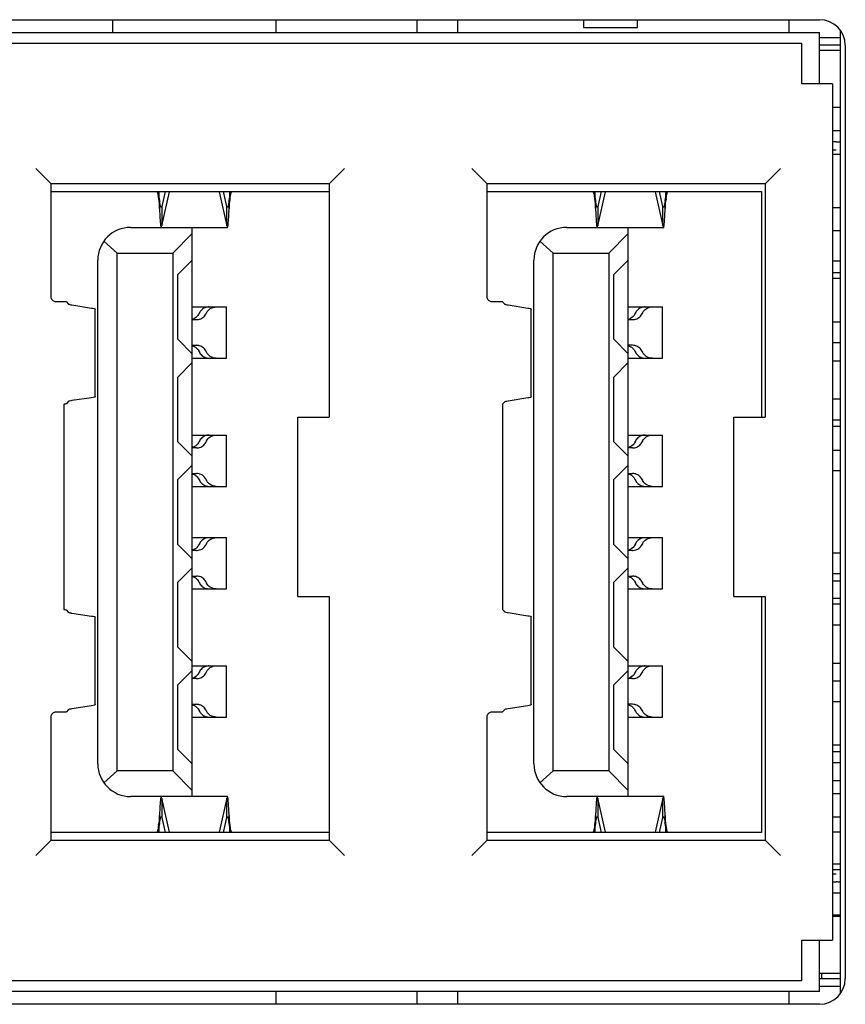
# Model space of a CAD drawing. Header units: millimetres. Extents: x 979 to 1689, y 96 to 304.
# Tile 7 of 15: x 1245 to 1261, y 131 to 150. Entities that reach past the tile are written whole.
import ezdxf

# ---------------------------------------------------------------- set-up
doc = ezdxf.new("R2010")
doc.units = ezdxf.units.MM
doc.header["$LTSCALE"] = 32.67
doc.layers.add('00_COMPONENTS', color=7, linetype='CONTINUOUS')

msp = doc.modelspace()

# ---------------------------------------------------------------- linework, layer by layer
at = {"layer": '00_COMPONENTS', "color": 7}
for p, q in [((1229.798, 149.809), (1260.148, 149.809)), ((1246.367, 149.809), (1246.367, 149.559)), ((1249.548, 149.809), (1249.548, 149.559)), ((1252.298, 149.809), (1252.298, 149.559)), ((1253.098, 149.559), (1253.098, 149.809)), ((1255.548, 149.809), (1255.548, 149.659)), ((1256.598, 149.659), (1256.598, 149.809)), ((1259.548, 149.809), (1259.548, 149.559)), ((1255.548, 149.659), (1256.598, 149.659)), ((1260.548, 149.606), (1260.548, 130.811)), ((1229.998, 149.559), (1260.148, 149.559)), ((1260.148, 148.559), (1260.148, 149.559)), ((1260.148, 149.459), (1260.548, 149.459)), ((1230.564, 149.353), (1259.798, 149.353)), ((1259.798, 148.559), (1259.798, 149.353)), ((1260.548, 149.309), (1260.148, 149.309)), ((1260.548, 149.209), (1260.148, 149.209)), ((1260.648, 149.309), (1260.648, 131.109)), ((1260.398, 148.559), (1259.798, 148.559)), ((1260.398, 148.559), (1260.398, 131.859)), ((1260.548, 148.099), (1260.398, 148.099)), ((1260.548, 147.639), (1260.398, 147.639)), ((1260.47, 147.424), (1260.398, 147.424)), ((1260.398, 147.274), (1260.47, 147.274)), ((1260.548, 147.179), (1260.398, 147.179)), ((1244.904, 146.873), (1244.868, 146.909)), ((1245.168, 146.609), (1244.868, 146.909)), ((1250.888, 146.909), (1250.588, 146.609)), ((1253.404, 146.873), (1253.368, 146.909)), ((1253.668, 146.609), (1253.368, 146.909)), ((1259.388, 146.909), (1259.088, 146.609)), ((1245.008, 146.769), (1244.904, 146.873)), ((1253.638, 146.639), (1253.404, 146.873)), ((1250.588, 146.609), (1245.168, 146.609)), ((1245.168, 144.405), (1245.168, 146.609)), ((1250.588, 146.609), (1250.588, 142.059)), ((1259.088, 146.609), (1253.668, 146.609)), ((1253.668, 144.405), (1253.668, 146.609)), ((1259.088, 146.609), (1259.088, 142.059)), ((1245.168, 146.459), (1250.588, 146.459)), ((1247.279, 146.296), (1247.265, 146.458)), ((1247.265, 146.458), (1247.265, 146.285)), ((1247.391, 146.459), (1247.323, 146.166)), ((1247.323, 145.79), (1247.476, 146.453)), ((1248.441, 146.453), (1248.594, 145.79)), ((1248.594, 146.166), (1248.526, 146.459)), ((1248.652, 146.458), (1248.638, 146.296)), ((1248.652, 146.285), (1248.652, 146.458)), ((1253.668, 146.459), (1259.018, 146.459)), ((1255.779, 146.296), (1255.765, 146.458)), ((1255.765, 146.458), (1255.765, 146.285)), ((1255.891, 146.459), (1255.823, 146.166)), ((1255.823, 145.79), (1255.976, 146.453)), ((1256.941, 146.453), (1257.094, 145.79)), ((1257.094, 146.166), (1257.026, 146.459)), ((1257.152, 146.458), (1257.138, 146.296)), ((1257.152, 146.285), (1257.152, 146.458)), ((1259.018, 146.459), (1259.018, 142.059)), ((1247.264, 146.294), (1247.265, 146.285)), ((1247.265, 146.285), (1247.279, 146.127)), ((1247.279, 146.127), (1247.279, 146.296)), ((1247.323, 146.166), (1247.323, 145.79)), ((1248.594, 145.79), (1248.594, 146.166)), ((1248.638, 146.296), (1248.638, 146.127)), ((1248.638, 146.127), (1248.652, 146.285)), ((1255.764, 146.294), (1255.765, 146.285)), ((1255.765, 146.285), (1255.779, 146.127)), ((1255.779, 146.127), (1255.779, 146.296)), ((1255.823, 146.166), (1255.823, 145.79)), ((1257.094, 145.79), (1257.094, 146.166)), ((1257.138, 146.296), (1257.138, 146.127)), ((1257.138, 146.127), (1257.152, 146.285)), ((1260.398, 146.149), (1260.548, 146.149)), ((1246.718, 145.759), (1247.918, 145.759)), ((1247.918, 134.659), (1247.918, 145.759)), ((1248.604, 145.751), (1247.918, 145.751)), ((1255.218, 145.759), (1256.418, 145.759)), ((1256.418, 134.659), (1256.418, 145.759)), ((1257.104, 145.751), (1256.418, 145.751)), ((1247.538, 145.259), (1247.918, 145.639)), ((1256.038, 145.259), (1256.418, 145.639)), ((1260.548, 145.689), (1260.398, 145.689)), ((1246.195, 145.487), (1246.453, 145.259)), ((1254.695, 145.487), (1254.953, 145.259)), ((1246.453, 145.259), (1247.538, 145.259)), ((1246.453, 135.159), (1246.453, 145.259)), ((1247.538, 145.259), (1247.538, 135.159)), ((1254.953, 145.259), (1256.038, 145.259)), ((1254.953, 135.159), (1254.953, 145.259)), ((1256.038, 145.259), (1256.038, 135.159)), ((1246.078, 135.299), (1246.078, 145.119)), ((1247.638, 144.841), (1247.918, 145.121)), ((1254.578, 135.299), (1254.578, 145.119)), ((1256.138, 144.841), (1256.418, 145.121)), ((1260.548, 145.099), (1260.398, 145.099)), ((1247.638, 143.576), (1247.638, 144.841)), ((1256.138, 143.576), (1256.138, 144.841)), ((1260.398, 144.879), (1260.548, 144.879)), ((1260.548, 144.759), (1260.398, 144.759)), ((1245.468, 144.309), (1245.248, 144.309)), ((1245.468, 144.309), (1245.503, 144.266)), ((1245.574, 144.246), (1245.957, 144.186)), ((1247.918, 144.209), (1248.583, 144.209)), ((1248.583, 143.209), (1248.583, 144.209)), ((1253.968, 144.309), (1253.748, 144.309)), ((1253.968, 144.309), (1254.003, 144.266)), ((1254.074, 144.246), (1254.457, 144.186)), ((1256.418, 144.209), (1257.083, 144.209)), ((1257.083, 143.209), (1257.083, 144.209)), ((1246.028, 142.46), (1246.028, 144.162)), ((1254.528, 142.455), (1254.528, 144.162)), ((1248, 143.959), (1247.918, 143.959)), ((1256.5, 143.959), (1256.418, 143.959)), ((1260.548, 143.909), (1260.398, 143.909)), ((1247.918, 143.296), (1247.638, 143.576)), ((1247.918, 143.459), (1248, 143.459)), ((1256.418, 143.296), (1256.138, 143.576)), ((1256.5, 143.459), (1256.418, 143.459)), ((1260.548, 143.509), (1260.398, 143.509)), ((1247.638, 142.841), (1247.918, 143.121)), ((1247.918, 143.209), (1248.583, 143.209)), ((1256.138, 142.841), (1256.418, 143.121)), ((1256.418, 143.209), (1257.083, 143.209)), ((1260.548, 143.149), (1260.398, 143.149)), ((1247.638, 141.576), (1247.638, 142.841)), ((1256.138, 141.576), (1256.138, 142.841)), ((1245.415, 142.309), (1245.415, 138.309)), ((1245.503, 142.362), (1245.468, 142.321)), ((1245.957, 142.438), (1245.574, 142.381)), ((1254.003, 142.351), (1253.968, 142.309)), ((1253.968, 142.309), (1253.968, 138.309)), ((1254.457, 142.432), (1254.074, 142.371)), ((1260.548, 142.409), (1260.398, 142.409)), ((1249.978, 142.059), (1250.588, 142.059)), ((1249.978, 138.559), (1249.978, 142.059)), ((1258.478, 142.059), (1259.088, 142.059)), ((1258.478, 138.559), (1258.478, 142.059)), ((1260.398, 142.009), (1260.548, 142.009)), ((1247.918, 141.709), (1248.583, 141.709)), ((1248.583, 140.709), (1248.583, 141.709)), ((1256.418, 141.709), (1257.083, 141.709)), ((1257.083, 140.709), (1257.083, 141.709)), ((1260.548, 141.879), (1260.398, 141.879)), ((1247.918, 141.296), (1247.638, 141.576)), ((1256.418, 141.296), (1256.138, 141.576)), ((1248, 141.459), (1247.918, 141.459)), ((1256.5, 141.459), (1256.418, 141.459)), ((1260.548, 141.409), (1260.398, 141.409)), ((1247.638, 140.841), (1247.918, 141.121)), ((1256.138, 140.841), (1256.418, 141.121)), ((1247.918, 140.959), (1248, 140.959)), ((1256.418, 140.959), (1256.5, 140.959)), ((1260.548, 141.009), (1260.398, 141.009)), ((1247.638, 139.576), (1247.638, 140.841)), ((1256.138, 139.576), (1256.138, 140.841)), ((1247.918, 140.709), (1248.583, 140.709)), ((1256.418, 140.709), (1257.083, 140.709)), ((1247.918, 139.709), (1248.583, 139.709)), ((1248.583, 138.709), (1248.583, 139.709)), ((1256.418, 139.709), (1257.083, 139.709)), ((1257.083, 138.709), (1257.083, 139.709)), ((1247.918, 139.296), (1247.638, 139.576)), ((1248, 139.459), (1247.918, 139.459)), ((1256.418, 139.296), (1256.138, 139.576)), ((1256.5, 139.459), (1256.418, 139.459)), ((1260.548, 139.409), (1260.398, 139.409)), ((1247.638, 138.841), (1247.918, 139.121)), ((1256.138, 138.841), (1256.418, 139.121)), ((1260.398, 139.009), (1260.548, 139.009)), ((1247.638, 137.576), (1247.638, 138.841)), ((1247.918, 138.959), (1248, 138.959)), ((1256.138, 137.576), (1256.138, 138.841)), ((1256.418, 138.959), (1256.5, 138.959)), ((1260.548, 138.859), (1260.398, 138.859)), ((1247.918, 138.709), (1248.583, 138.709)), ((1256.418, 138.709), (1257.083, 138.709)), ((1249.978, 138.559), (1250.588, 138.559)), ((1250.588, 138.559), (1250.588, 133.809)), ((1258.478, 138.559), (1259.088, 138.559)), ((1259.018, 138.559), (1259.018, 133.959)), ((1259.088, 138.559), (1259.088, 133.809)), ((1260.398, 138.529), (1260.548, 138.529)), ((1245.468, 138.296), (1245.503, 138.255)), ((1253.968, 138.309), (1254.003, 138.266)), ((1254.074, 138.246), (1254.457, 138.186)), ((1260.548, 138.409), (1260.398, 138.409)), ((1245.574, 138.236), (1245.957, 138.179)), ((1246.028, 136.455), (1246.028, 138.157)), ((1254.528, 136.455), (1254.528, 138.162)), ((1260.398, 138.009), (1260.548, 138.009)), ((1247.918, 137.296), (1247.638, 137.576)), ((1256.418, 137.296), (1256.138, 137.576)), ((1247.638, 136.841), (1247.918, 137.121)), ((1247.918, 137.209), (1248.583, 137.209)), ((1248.583, 136.209), (1248.583, 137.209)), ((1256.138, 136.841), (1256.418, 137.121)), ((1256.418, 137.209), (1257.083, 137.209)), ((1257.083, 136.209), (1257.083, 137.209)), ((1260.398, 137.259), (1260.548, 137.259)), ((1248, 136.959), (1247.918, 136.959)), ((1256.5, 136.959), (1256.418, 136.959)), ((1260.548, 136.909), (1260.398, 136.909)), ((1247.638, 135.576), (1247.638, 136.841)), ((1256.138, 135.576), (1256.138, 136.841)), ((1245.503, 136.351), (1245.468, 136.309)), ((1245.957, 136.432), (1245.574, 136.371)), ((1247.918, 136.459), (1248, 136.459)), ((1254.003, 136.351), (1253.968, 136.309)), ((1254.457, 136.432), (1254.074, 136.371)), ((1256.5, 136.459), (1256.418, 136.459)), ((1260.548, 136.509), (1260.398, 136.509)), ((1245.168, 133.809), (1245.168, 136.213)), ((1245.248, 136.309), (1245.468, 136.309)), ((1247.918, 136.209), (1248.583, 136.209)), ((1253.668, 133.809), (1253.668, 136.213)), ((1253.748, 136.309), (1253.968, 136.309)), ((1256.418, 136.209), (1257.083, 136.209)), ((1247.918, 135.296), (1247.638, 135.576)), ((1256.418, 135.296), (1256.138, 135.576)), ((1260.548, 135.659), (1260.398, 135.659)), ((1260.548, 135.529), (1260.398, 135.529)), ((1260.548, 135.319), (1260.398, 135.319)), ((1246.453, 135.159), (1246.195, 134.93)), ((1247.538, 135.159), (1246.453, 135.159)), ((1247.538, 135.159), (1247.918, 134.779)), ((1254.953, 135.159), (1254.695, 134.93)), ((1256.038, 135.159), (1254.953, 135.159)), ((1256.038, 135.159), (1256.418, 134.779)), ((1260.398, 134.974), (1260.541, 134.974)), ((1247.918, 134.659), (1246.718, 134.659)), ((1247.476, 133.965), (1247.323, 134.627)), ((1247.323, 134.627), (1247.323, 134.251)), ((1247.918, 134.666), (1248.604, 134.666)), ((1248.594, 134.627), (1248.441, 133.965)), ((1248.594, 134.251), (1248.594, 134.627)), ((1256.418, 134.659), (1255.218, 134.659)), ((1255.976, 133.965), (1255.823, 134.627)), ((1255.823, 134.627), (1255.823, 134.251)), ((1256.418, 134.666), (1257.104, 134.666)), ((1257.094, 134.627), (1256.941, 133.965)), ((1257.094, 134.251), (1257.094, 134.627)), ((1260.398, 134.719), (1260.548, 134.719)), ((1247.279, 134.291), (1247.265, 134.132)), ((1247.279, 134.122), (1247.279, 134.291)), ((1247.323, 134.251), (1247.391, 133.959)), ((1248.526, 133.959), (1248.594, 134.251)), ((1248.652, 134.132), (1248.638, 134.291)), ((1248.638, 134.291), (1248.638, 134.122)), ((1255.779, 134.291), (1255.765, 134.132)), ((1255.779, 134.122), (1255.779, 134.291)), ((1255.823, 134.251), (1255.891, 133.959)), ((1257.026, 133.959), (1257.094, 134.251)), ((1257.152, 134.132), (1257.138, 134.291)), ((1257.138, 134.291), (1257.138, 134.122)), ((1260.548, 134.259), (1260.398, 134.259)), ((1247.265, 134.132), (1247.265, 133.959)), ((1247.265, 133.959), (1247.279, 134.122)), ((1248.638, 134.122), (1248.652, 133.959)), ((1248.653, 134.123), (1248.652, 134.132)), ((1248.652, 133.959), (1248.652, 134.132)), ((1255.765, 134.132), (1255.765, 133.959)), ((1255.765, 133.959), (1255.779, 134.122)), ((1257.138, 134.122), (1257.152, 133.959)), ((1257.153, 134.123), (1257.152, 134.132)), ((1257.152, 133.959), (1257.152, 134.132)), ((1250.588, 133.959), (1245.168, 133.959)), ((1259.018, 133.959), (1253.668, 133.959)), ((1260.398, 133.974), (1260.541, 133.974)), ((1245.168, 133.809), (1244.868, 133.509)), ((1245.138, 133.778), (1244.904, 133.544)), ((1245.168, 133.809), (1250.588, 133.809)), ((1250.588, 133.809), (1250.888, 133.509)), ((1250.619, 133.778), (1250.853, 133.544)), ((1253.668, 133.809), (1253.368, 133.509)), ((1253.638, 133.778), (1253.404, 133.544)), ((1253.668, 133.809), (1259.088, 133.809)), ((1259.088, 133.809), (1259.388, 133.509)), ((1259.119, 133.778), (1259.353, 133.544)), ((1244.904, 133.544), (1244.868, 133.509)), ((1250.853, 133.544), (1250.888, 133.509)), ((1253.404, 133.544), (1253.368, 133.509)), ((1259.353, 133.544), (1259.388, 133.509)), ((1260.541, 133.344), (1260.398, 133.344)), ((1260.398, 133.239), (1260.548, 133.239)), ((1260.47, 133.144), (1260.398, 133.144)), ((1260.398, 132.994), (1260.47, 132.994)), ((1260.548, 132.779), (1260.398, 132.779)), ((1260.541, 132.344), (1260.398, 132.344)), ((1260.548, 132.319), (1260.398, 132.319)), ((1259.798, 131.859), (1260.398, 131.859)), ((1259.798, 131.064), (1259.798, 131.859)), ((1260.148, 130.859), (1260.148, 131.859)), ((1260.548, 131.209), (1260.148, 131.209)), ((1260.192, 131.109), (1260.192, 131.209)), ((1259.798, 131.064), (1230.564, 131.064)), ((1260.148, 131.109), (1260.548, 131.109)), ((1260.548, 130.959), (1260.148, 130.959)), ((1260.148, 130.859), (1229.998, 130.859)), ((1249.548, 130.859), (1249.548, 130.609)), ((1252.298, 130.859), (1252.298, 130.609)), ((1253.098, 130.609), (1253.098, 130.859)), ((1259.548, 130.859), (1259.548, 130.609)), ((1260.148, 130.609), (1229.798, 130.609))]:
    msp.add_line(p, q, dxfattribs=at)
for points in [[(1250.888, 146.909), (1250.853, 146.873), (1250.817, 146.838)], [(1259.388, 146.909), (1259.353, 146.873), (1259.317, 146.838)], [(1245.138, 146.639), (1245.075, 146.702), (1245.008, 146.769)]]:
    msp.add_lwpolyline(points, dxfattribs=at)
for centre, radius, start, end in [((1260.148, 149.309), 0.5, 0, 90), ((1260.47, 148.424), 1, 270, 274.5185), ((1252.442, 145.816), 3.819, 172.4422, 172.9438), ((1260.942, 145.816), 3.819, 172.4422, 172.9438), ((1250.305, 146.692), 3.051, 187.4722, 187.9896), ((1248.604, 146.155), 0.00357, 269.6784, 281.1907), ((1245.601, 146.694), 3.063, 352.0186, 352.5274), ((1227.718, 147.183), 20.946, 356.9538, 357.1094), ((1258.805, 146.692), 3.051, 187.4722, 187.9896), ((1257.104, 146.155), 0.00357, 269.6784, 281.1907), ((1254.101, 146.694), 3.063, 352.0186, 352.5274), ((1236.218, 147.183), 20.946, 356.9538, 357.1094), ((1246.718, 145.119), 0.64, 90, 180), ((1255.218, 145.119), 0.64, 90, 180), ((1247.872, 144.16), 0.198, 334.1349, 337.2249), ((1248.375, 144.007), 0.198, 154.0033, 157.2254), ((1256.383, 144.155), 0.186, 334.1618, 337.4283), ((1256.865, 144.012), 0.186, 154.0544, 157.4282), ((1247.867, 144.163), 0.203, 284.7162, 288.8282), ((1256.366, 144.161), 0.202, 284.9949, 289.1764), ((1247.874, 143.258), 0.196, 22.7639, 28.5523), ((1248.375, 143.41), 0.198, 202.7741, 205.9962), ((1256.383, 143.262), 0.186, 22.5717, 25.838), ((1256.865, 143.405), 0.186, 202.5718, 205.9454), ((1245.331, 142.94), 0.637, 277.5525, 278.4387), ((1247.872, 141.66), 0.198, 334.1349, 337.2249), ((1248.375, 141.507), 0.198, 154.0033, 157.2254), ((1256.383, 141.655), 0.186, 334.1618, 337.4283), ((1256.865, 141.512), 0.186, 154.0544, 157.4282), ((1247.867, 141.663), 0.203, 284.7162, 288.8282), ((1256.366, 141.661), 0.202, 284.9949, 289.1764), ((1247.874, 140.758), 0.196, 22.7639, 28.5523), ((1248.375, 140.91), 0.198, 202.7741, 205.9962), ((1256.383, 140.762), 0.186, 22.5717, 25.838), ((1256.865, 140.905), 0.186, 202.5718, 205.9454), ((1248.375, 139.507), 0.198, 154.0036, 157.2259), ((1256.865, 139.512), 0.186, 154.0544, 157.4282), ((1247.867, 139.663), 0.203, 284.7163, 288.8285), ((1247.872, 139.66), 0.198, 334.1352, 337.2254), ((1256.366, 139.661), 0.202, 284.995, 289.1764), ((1256.383, 139.655), 0.186, 334.1617, 337.4283), ((1247.874, 138.758), 0.196, 22.7645, 28.5524), ((1248.375, 138.91), 0.198, 202.7746, 205.9966), ((1256.383, 138.762), 0.186, 22.5717, 25.838), ((1256.865, 138.905), 0.186, 202.5718, 205.9453), ((1248.375, 137.007), 0.198, 154.0036, 157.2259), ((1256.865, 137.012), 0.186, 154.0544, 157.4282), ((1247.867, 137.163), 0.203, 284.7163, 288.8285), ((1247.872, 137.16), 0.198, 334.1352, 337.2254), ((1256.366, 137.161), 0.202, 284.995, 289.1764), ((1256.383, 137.155), 0.186, 334.1617, 337.4283), ((1247.874, 136.258), 0.196, 22.7645, 28.5524), ((1248.375, 136.41), 0.198, 202.7746, 205.9966), ((1256.383, 136.262), 0.186, 22.5717, 25.838), ((1256.865, 136.405), 0.186, 202.5718, 205.9453), ((1246.718, 135.299), 0.64, 180, 270), ((1255.218, 135.299), 0.64, 180, 270), ((1247.313, 134.262), 0.00357, 89.6784, 101.1907), ((1227.718, 133.234), 20.946, 2.8906, 3.0462), ((1255.813, 134.262), 0.00357, 89.6784, 101.1907), ((1236.218, 133.234), 20.946, 2.8906, 3.0462), ((1243.475, 134.601), 3.819, 352.4422, 352.9438), ((1250.316, 133.723), 3.063, 172.0186, 172.5274), ((1245.612, 133.725), 3.051, 7.4722, 7.9896), ((1251.975, 134.601), 3.819, 352.4422, 352.9438), ((1258.816, 133.723), 3.063, 172.0186, 172.5274), ((1254.112, 133.725), 3.051, 7.4722, 7.9896), ((1260.47, 131.994), 1, 85.4815, 90), ((1260.148, 131.109), 0.5, 270, 0)]:
    msp.add_arc(centre, radius, start, end, dxfattribs=at)
for points, knots in [([(1247.227, 146.459), (1247.232, 146.459), (1247.24, 146.439), (1247.247, 146.41), (1247.256, 146.356), (1247.261, 146.317), (1247.264, 146.294)], [0, 0, 0, 0, 0.085882, 0.287263, 0.599377, 1, 1, 1, 1]), ([(1248.656, 146.319), (1248.659, 146.338), (1248.663, 146.372), (1248.672, 146.417), (1248.678, 146.442), (1248.686, 146.459), (1248.69, 146.459)], [0, 0, 0, 0, 0.403715, 0.713576, 0.912743, 1, 1, 1, 1]), ([(1255.727, 146.459), (1255.732, 146.459), (1255.74, 146.439), (1255.747, 146.41), (1255.756, 146.356), (1255.761, 146.317), (1255.764, 146.294)], [0, 0, 0, 0, 0.085882, 0.287263, 0.599377, 1, 1, 1, 1]), ([(1257.156, 146.319), (1257.159, 146.338), (1257.163, 146.372), (1257.172, 146.417), (1257.178, 146.442), (1257.186, 146.459), (1257.19, 146.459)], [0, 0, 0, 0, 0.403715, 0.713576, 0.912743, 1, 1, 1, 1]), ([(1247.279, 146.127), (1247.281, 146.081), (1247.286, 146), (1247.292, 145.891), (1247.3, 145.814), (1247.304, 145.773), (1247.308, 145.759)], [0, 0, 0, 0, 0.366616, 0.666499, 0.881764, 1, 1, 1, 1]), ([(1247.301, 146.17), (1247.299, 146.176), (1247.291, 146.208), (1247.287, 146.241), (1247.283, 146.268)], [0, 0, 0, 0, 0.180194, 1, 1, 1, 1]), ([(1247.313, 146.151), (1247.31, 146.151), (1247.305, 146.159), (1247.303, 146.165), (1247.301, 146.17)], [0, 0, 0, 0, 0.330825, 1, 1, 1, 1]), ([(1247.323, 146.166), (1247.322, 146.164), (1247.32, 146.159), (1247.317, 146.151), (1247.313, 146.151)], [0, 0, 0, 0, 0.377622, 1, 1, 1, 1]), ([(1248.604, 146.151), (1248.602, 146.151), (1248.6, 146.154), (1248.598, 146.157), (1248.598, 146.158)], [0, 0, 0, 0, 0.657806, 1, 1, 1, 1]), ([(1248.634, 146.269), (1248.632, 146.253), (1248.628, 146.225), (1248.621, 146.187), (1248.615, 146.165), (1248.609, 146.152), (1248.605, 146.151)], [0, 0, 0, 0, 0.395562, 0.702422, 0.90468, 1, 1, 1, 1]), ([(1255.779, 146.127), (1255.781, 146.081), (1255.786, 146), (1255.792, 145.891), (1255.8, 145.814), (1255.804, 145.773), (1255.808, 145.759)], [0, 0, 0, 0, 0.366616, 0.666499, 0.881764, 1, 1, 1, 1]), ([(1255.801, 146.17), (1255.799, 146.176), (1255.791, 146.208), (1255.787, 146.241), (1255.783, 146.268)], [0, 0, 0, 0, 0.180194, 1, 1, 1, 1]), ([(1255.813, 146.151), (1255.81, 146.151), (1255.805, 146.159), (1255.803, 146.165), (1255.801, 146.17)], [0, 0, 0, 0, 0.330825, 1, 1, 1, 1]), ([(1255.823, 146.166), (1255.822, 146.164), (1255.82, 146.159), (1255.817, 146.151), (1255.813, 146.151)], [0, 0, 0, 0, 0.377622, 1, 1, 1, 1]), ([(1257.104, 146.151), (1257.102, 146.151), (1257.1, 146.154), (1257.098, 146.157), (1257.098, 146.158)], [0, 0, 0, 0, 0.657806, 1, 1, 1, 1]), ([(1257.134, 146.269), (1257.132, 146.253), (1257.128, 146.225), (1257.121, 146.187), (1257.115, 146.165), (1257.109, 146.152), (1257.105, 146.151)], [0, 0, 0, 0, 0.395562, 0.702422, 0.90468, 1, 1, 1, 1]), ([(1248.623, 145.88), (1248.624, 145.894), (1248.629, 145.957), (1248.632, 146.02), (1248.635, 146.07)], [0, 0, 0, 0, 0.215266, 1, 1, 1, 1]), ([(1257.123, 145.88), (1257.124, 145.894), (1257.129, 145.957), (1257.132, 146.02), (1257.135, 146.07)], [0, 0, 0, 0, 0.215266, 1, 1, 1, 1]), ([(1247.317, 145.759), (1247.318, 145.76), (1247.32, 145.771), (1247.322, 145.782), (1247.323, 145.79)], [0, 0, 0, 0, 0.179311, 1, 1, 1, 1]), ([(1248.594, 145.79), (1248.595, 145.781), (1248.597, 145.768), (1248.601, 145.755), (1248.603, 145.751), (1248.604, 145.751)], [0, 0, 0, 0, 0.72146, 0.91262, 1, 1, 1, 1]), ([(1248.604, 145.751), (1248.607, 145.751), (1248.61, 145.767), (1248.615, 145.788), (1248.619, 145.83), (1248.622, 145.862), (1248.623, 145.88)], [0, 0, 0, 0, 0.073183, 0.265493, 0.576837, 1, 1, 1, 1]), ([(1255.817, 145.759), (1255.818, 145.76), (1255.82, 145.771), (1255.822, 145.782), (1255.823, 145.79)], [0, 0, 0, 0, 0.179311, 1, 1, 1, 1]), ([(1257.094, 145.79), (1257.095, 145.781), (1257.097, 145.768), (1257.101, 145.755), (1257.103, 145.751), (1257.104, 145.751)], [0, 0, 0, 0, 0.72146, 0.91262, 1, 1, 1, 1]), ([(1257.104, 145.751), (1257.107, 145.751), (1257.11, 145.767), (1257.115, 145.788), (1257.119, 145.83), (1257.122, 145.862), (1257.123, 145.88)], [0, 0, 0, 0, 0.073183, 0.265493, 0.576837, 1, 1, 1, 1]), ([(1245.248, 144.309), (1245.227, 144.309), (1245.183, 144.334), (1245.168, 144.381), (1245.168, 144.405)], [0, 0, 0, 0, 0.461457, 1, 1, 1, 1]), ([(1253.748, 144.309), (1253.727, 144.309), (1253.683, 144.334), (1253.668, 144.381), (1253.668, 144.405)], [0, 0, 0, 0, 0.461457, 1, 1, 1, 1]), ([(1245.51, 144.262), (1245.512, 144.261), (1245.525, 144.255), (1245.538, 144.253), (1245.549, 144.25)], [0, 0, 0, 0, 0.178868, 1, 1, 1, 1]), ([(1248.185, 144.199), (1248.156, 144.191), (1248.102, 144.16), (1248.066, 144.11), (1248.055, 144.084)], [0, 0, 0, 0, 0.517184, 1, 1, 1, 1]), ([(1248.248, 144.209), (1248.242, 144.208), (1248.221, 144.207), (1248.2, 144.204), (1248.185, 144.199)], [0, 0, 0, 0, 0.261612, 1, 1, 1, 1]), ([(1248.198, 144.094), (1248.214, 144.126), (1248.268, 144.187), (1248.346, 144.207), (1248.386, 144.209)], [0, 0, 0, 0, 0.472337, 1, 1, 1, 1]), ([(1254.01, 144.262), (1254.012, 144.261), (1254.025, 144.255), (1254.038, 144.253), (1254.049, 144.25)], [0, 0, 0, 0, 0.178868, 1, 1, 1, 1]), ([(1256.684, 144.199), (1256.654, 144.19), (1256.601, 144.159), (1256.565, 144.11), (1256.555, 144.084)], [0, 0, 0, 0, 0.523099, 1, 1, 1, 1]), ([(1256.748, 144.209), (1256.742, 144.208), (1256.721, 144.207), (1256.699, 144.204), (1256.684, 144.199)], [0, 0, 0, 0, 0.262555, 1, 1, 1, 1]), ([(1256.698, 144.094), (1256.713, 144.126), (1256.767, 144.186), (1256.845, 144.208), (1256.886, 144.209)], [0, 0, 0, 0, 0.465098, 1, 1, 1, 1]), ([(1245.957, 144.186), (1245.975, 144.183), (1245.998, 144.178), (1246.022, 144.171), (1246.028, 144.165), (1246.028, 144.162)], [0, 0, 0, 0, 0.71168, 0.903436, 1, 1, 1, 1]), ([(1248.05, 144.074), (1248.045, 144.062), (1248.017, 144.017), (1247.97, 143.984), (1247.932, 143.971)], [0, 0, 0, 0, 0.241329, 1, 1, 1, 1]), ([(1248.063, 143.968), (1248.092, 143.977), (1248.146, 144.007), (1248.182, 144.057), (1248.193, 144.084)], [0, 0, 0, 0, 0.517184, 1, 1, 1, 1]), ([(1254.457, 144.186), (1254.475, 144.183), (1254.498, 144.178), (1254.522, 144.171), (1254.528, 144.165), (1254.528, 144.162)], [0, 0, 0, 0, 0.71168, 0.903436, 1, 1, 1, 1]), ([(1256.55, 144.074), (1256.545, 144.063), (1256.517, 144.017), (1256.471, 143.984), (1256.433, 143.971)], [0, 0, 0, 0, 0.236809, 1, 1, 1, 1]), ([(1256.564, 143.968), (1256.594, 143.977), (1256.647, 144.008), (1256.682, 144.058), (1256.693, 144.084)], [0, 0, 0, 0, 0.523099, 1, 1, 1, 1]), ([(1248, 143.959), (1248.005, 143.959), (1248.026, 143.96), (1248.048, 143.963), (1248.063, 143.968)], [0, 0, 0, 0, 0.261612, 1, 1, 1, 1]), ([(1256.5, 143.959), (1256.505, 143.959), (1256.527, 143.96), (1256.549, 143.964), (1256.564, 143.968)], [0, 0, 0, 0, 0.262555, 1, 1, 1, 1]), ([(1247.918, 143.451), (1247.926, 143.449), (1247.953, 143.44), (1247.978, 143.426), (1247.995, 143.412)], [0, 0, 0, 0, 0.258483, 1, 1, 1, 1]), ([(1248.063, 143.449), (1248.058, 143.451), (1248.037, 143.456), (1248.016, 143.458), (1248, 143.459)], [0, 0, 0, 0, 0.240121, 1, 1, 1, 1]), ([(1248.193, 143.334), (1248.182, 143.36), (1248.146, 143.41), (1248.092, 143.441), (1248.063, 143.449)], [0, 0, 0, 0, 0.482809, 1, 1, 1, 1]), ([(1256.418, 143.451), (1256.425, 143.449), (1256.451, 143.441), (1256.476, 143.427), (1256.492, 143.415)], [0, 0, 0, 0, 0.260845, 1, 1, 1, 1]), ([(1256.564, 143.449), (1256.559, 143.45), (1256.538, 143.456), (1256.516, 143.458), (1256.5, 143.459)], [0, 0, 0, 0, 0.239426, 1, 1, 1, 1]), ([(1256.693, 143.334), (1256.682, 143.36), (1256.647, 143.409), (1256.594, 143.44), (1256.564, 143.449)], [0, 0, 0, 0, 0.476892, 1, 1, 1, 1]), ([(1248.055, 143.334), (1248.066, 143.307), (1248.102, 143.257), (1248.156, 143.227), (1248.185, 143.218)], [0, 0, 0, 0, 0.482809, 1, 1, 1, 1]), ([(1248.386, 143.209), (1248.346, 143.21), (1248.268, 143.23), (1248.214, 143.291), (1248.198, 143.323)], [0, 0, 0, 0, 0.527666, 1, 1, 1, 1]), ([(1256.492, 143.415), (1256.498, 143.41), (1256.522, 143.389), (1256.54, 143.364), (1256.55, 143.343)], [0, 0, 0, 0, 0.259782, 1, 1, 1, 1]), ([(1256.555, 143.334), (1256.565, 143.308), (1256.601, 143.258), (1256.654, 143.227), (1256.684, 143.218)], [0, 0, 0, 0, 0.476892, 1, 1, 1, 1]), ([(1256.886, 143.209), (1256.845, 143.209), (1256.767, 143.231), (1256.713, 143.292), (1256.698, 143.324)], [0, 0, 0, 0, 0.534907, 1, 1, 1, 1]), ([(1248.185, 143.218), (1248.19, 143.216), (1248.211, 143.211), (1248.232, 143.209), (1248.248, 143.209)], [0, 0, 0, 0, 0.240121, 1, 1, 1, 1]), ([(1256.684, 143.218), (1256.689, 143.217), (1256.71, 143.211), (1256.731, 143.209), (1256.748, 143.209)], [0, 0, 0, 0, 0.239426, 1, 1, 1, 1]), ([(1245.468, 142.321), (1245.464, 142.318), (1245.449, 142.314), (1245.435, 142.311), (1245.425, 142.31)], [0, 0, 0, 0, 0.327356, 1, 1, 1, 1]), ([(1245.574, 142.381), (1245.557, 142.378), (1245.535, 142.373), (1245.509, 142.368), (1245.503, 142.362)], [0, 0, 0, 0, 0.672212, 1, 1, 1, 1]), ([(1246.028, 142.46), (1246.028, 142.458), (1246.022, 142.452), (1245.998, 142.445), (1245.975, 142.441), (1245.957, 142.438)], [0, 0, 0, 0, 0.09406, 0.285472, 1, 1, 1, 1]), ([(1254.074, 142.371), (1254.057, 142.368), (1254.035, 142.363), (1254.009, 142.357), (1254.003, 142.351)], [0, 0, 0, 0, 0.670702, 1, 1, 1, 1]), ([(1254.528, 142.455), (1254.528, 142.452), (1254.522, 142.447), (1254.498, 142.439), (1254.475, 142.434), (1254.457, 142.432)], [0, 0, 0, 0, 0.096568, 0.288324, 1, 1, 1, 1]), ([(1248.185, 141.699), (1248.156, 141.691), (1248.102, 141.66), (1248.066, 141.61), (1248.055, 141.584)], [0, 0, 0, 0, 0.517184, 1, 1, 1, 1]), ([(1248.248, 141.709), (1248.242, 141.708), (1248.221, 141.707), (1248.2, 141.704), (1248.185, 141.699)], [0, 0, 0, 0, 0.261612, 1, 1, 1, 1]), ([(1248.198, 141.594), (1248.214, 141.626), (1248.268, 141.687), (1248.346, 141.707), (1248.386, 141.709)], [0, 0, 0, 0, 0.472337, 1, 1, 1, 1]), ([(1256.684, 141.699), (1256.654, 141.69), (1256.601, 141.659), (1256.565, 141.61), (1256.555, 141.584)], [0, 0, 0, 0, 0.523099, 1, 1, 1, 1]), ([(1256.748, 141.709), (1256.742, 141.708), (1256.721, 141.707), (1256.699, 141.704), (1256.684, 141.699)], [0, 0, 0, 0, 0.262555, 1, 1, 1, 1]), ([(1256.698, 141.594), (1256.713, 141.626), (1256.767, 141.686), (1256.845, 141.708), (1256.886, 141.709)], [0, 0, 0, 0, 0.465098, 1, 1, 1, 1]), ([(1248.05, 141.574), (1248.045, 141.562), (1248.017, 141.517), (1247.97, 141.484), (1247.932, 141.471)], [0, 0, 0, 0, 0.241329, 1, 1, 1, 1]), ([(1248.063, 141.468), (1248.092, 141.477), (1248.146, 141.507), (1248.182, 141.557), (1248.193, 141.584)], [0, 0, 0, 0, 0.517184, 1, 1, 1, 1]), ([(1256.55, 141.574), (1256.545, 141.563), (1256.517, 141.517), (1256.471, 141.484), (1256.433, 141.471)], [0, 0, 0, 0, 0.236809, 1, 1, 1, 1]), ([(1256.564, 141.468), (1256.594, 141.477), (1256.647, 141.508), (1256.682, 141.558), (1256.693, 141.584)], [0, 0, 0, 0, 0.523099, 1, 1, 1, 1]), ([(1248, 141.459), (1248.005, 141.459), (1248.026, 141.46), (1248.048, 141.463), (1248.063, 141.468)], [0, 0, 0, 0, 0.261612, 1, 1, 1, 1]), ([(1256.5, 141.459), (1256.505, 141.459), (1256.527, 141.46), (1256.549, 141.464), (1256.564, 141.468)], [0, 0, 0, 0, 0.262555, 1, 1, 1, 1]), ([(1247.918, 140.951), (1247.926, 140.949), (1247.953, 140.94), (1247.978, 140.926), (1247.995, 140.912)], [0, 0, 0, 0, 0.258483, 1, 1, 1, 1]), ([(1248.063, 140.949), (1248.058, 140.951), (1248.037, 140.956), (1248.016, 140.958), (1248, 140.959)], [0, 0, 0, 0, 0.240121, 1, 1, 1, 1]), ([(1248.193, 140.834), (1248.182, 140.86), (1248.146, 140.91), (1248.092, 140.941), (1248.063, 140.949)], [0, 0, 0, 0, 0.482809, 1, 1, 1, 1]), ([(1256.418, 140.951), (1256.425, 140.949), (1256.451, 140.941), (1256.476, 140.927), (1256.492, 140.915)], [0, 0, 0, 0, 0.260845, 1, 1, 1, 1]), ([(1256.564, 140.949), (1256.559, 140.95), (1256.538, 140.956), (1256.516, 140.958), (1256.5, 140.959)], [0, 0, 0, 0, 0.239426, 1, 1, 1, 1]), ([(1256.693, 140.834), (1256.682, 140.86), (1256.647, 140.909), (1256.594, 140.94), (1256.564, 140.949)], [0, 0, 0, 0, 0.476892, 1, 1, 1, 1]), ([(1248.055, 140.834), (1248.066, 140.807), (1248.102, 140.757), (1248.156, 140.727), (1248.185, 140.718)], [0, 0, 0, 0, 0.482809, 1, 1, 1, 1]), ([(1248.386, 140.709), (1248.346, 140.71), (1248.268, 140.73), (1248.214, 140.791), (1248.198, 140.823)], [0, 0, 0, 0, 0.527666, 1, 1, 1, 1]), ([(1256.492, 140.915), (1256.498, 140.91), (1256.522, 140.889), (1256.54, 140.864), (1256.55, 140.843)], [0, 0, 0, 0, 0.259782, 1, 1, 1, 1]), ([(1256.555, 140.834), (1256.565, 140.808), (1256.601, 140.758), (1256.654, 140.727), (1256.684, 140.718)], [0, 0, 0, 0, 0.476892, 1, 1, 1, 1]), ([(1256.886, 140.709), (1256.845, 140.709), (1256.767, 140.731), (1256.713, 140.792), (1256.698, 140.824)], [0, 0, 0, 0, 0.534907, 1, 1, 1, 1]), ([(1248.185, 140.718), (1248.19, 140.716), (1248.211, 140.711), (1248.232, 140.709), (1248.248, 140.709)], [0, 0, 0, 0, 0.240121, 1, 1, 1, 1]), ([(1256.684, 140.718), (1256.689, 140.717), (1256.71, 140.711), (1256.731, 140.709), (1256.748, 140.709)], [0, 0, 0, 0, 0.239426, 1, 1, 1, 1]), ([(1248.185, 139.699), (1248.156, 139.691), (1248.102, 139.66), (1248.066, 139.61), (1248.055, 139.584)], [0, 0, 0, 0, 0.517191, 1, 1, 1, 1]), ([(1248.248, 139.709), (1248.242, 139.708), (1248.221, 139.707), (1248.2, 139.704), (1248.185, 139.699)], [0, 0, 0, 0, 0.261611, 1, 1, 1, 1]), ([(1248.198, 139.594), (1248.214, 139.626), (1248.268, 139.687), (1248.346, 139.707), (1248.386, 139.709)], [0, 0, 0, 0, 0.472334, 1, 1, 1, 1]), ([(1256.684, 139.699), (1256.654, 139.69), (1256.601, 139.659), (1256.565, 139.61), (1256.555, 139.584)], [0, 0, 0, 0, 0.523107, 1, 1, 1, 1]), ([(1256.748, 139.709), (1256.742, 139.708), (1256.721, 139.707), (1256.699, 139.704), (1256.684, 139.699)], [0, 0, 0, 0, 0.262553, 1, 1, 1, 1]), ([(1256.698, 139.594), (1256.713, 139.626), (1256.767, 139.686), (1256.845, 139.708), (1256.886, 139.709)], [0, 0, 0, 0, 0.465093, 1, 1, 1, 1]), ([(1248.05, 139.574), (1248.045, 139.562), (1248.017, 139.517), (1247.97, 139.484), (1247.932, 139.471)], [0, 0, 0, 0, 0.241323, 1, 1, 1, 1]), ([(1248, 139.459), (1248.005, 139.459), (1248.026, 139.46), (1248.048, 139.463), (1248.063, 139.468)], [0, 0, 0, 0, 0.261611, 1, 1, 1, 1]), ([(1248.063, 139.468), (1248.092, 139.477), (1248.146, 139.507), (1248.182, 139.557), (1248.193, 139.584)], [0, 0, 0, 0, 0.517191, 1, 1, 1, 1]), ([(1256.55, 139.574), (1256.545, 139.563), (1256.517, 139.517), (1256.471, 139.484), (1256.433, 139.471)], [0, 0, 0, 0, 0.236805, 1, 1, 1, 1]), ([(1256.5, 139.459), (1256.505, 139.459), (1256.527, 139.46), (1256.549, 139.464), (1256.564, 139.468)], [0, 0, 0, 0, 0.262553, 1, 1, 1, 1]), ([(1256.564, 139.468), (1256.594, 139.477), (1256.647, 139.508), (1256.682, 139.558), (1256.693, 139.584)], [0, 0, 0, 0, 0.523107, 1, 1, 1, 1]), ([(1247.918, 138.951), (1247.926, 138.949), (1247.953, 138.94), (1247.978, 138.926), (1247.995, 138.912)], [0, 0, 0, 0, 0.258485, 1, 1, 1, 1]), ([(1248.063, 138.949), (1248.058, 138.951), (1248.037, 138.956), (1248.016, 138.958), (1248, 138.959)], [0, 0, 0, 0, 0.24012, 1, 1, 1, 1]), ([(1248.055, 138.834), (1248.066, 138.807), (1248.102, 138.757), (1248.156, 138.727), (1248.185, 138.718)], [0, 0, 0, 0, 0.482816, 1, 1, 1, 1]), ([(1248.193, 138.834), (1248.182, 138.86), (1248.146, 138.91), (1248.092, 138.941), (1248.063, 138.949)], [0, 0, 0, 0, 0.482816, 1, 1, 1, 1]), ([(1248.386, 138.709), (1248.346, 138.71), (1248.268, 138.73), (1248.214, 138.791), (1248.198, 138.823)], [0, 0, 0, 0, 0.527663, 1, 1, 1, 1]), ([(1256.418, 138.951), (1256.425, 138.949), (1256.451, 138.941), (1256.476, 138.927), (1256.492, 138.915)], [0, 0, 0, 0, 0.260846, 1, 1, 1, 1]), ([(1256.492, 138.915), (1256.498, 138.91), (1256.522, 138.889), (1256.54, 138.864), (1256.55, 138.843)], [0, 0, 0, 0, 0.259778, 1, 1, 1, 1]), ([(1256.564, 138.949), (1256.559, 138.95), (1256.538, 138.956), (1256.516, 138.958), (1256.5, 138.959)], [0, 0, 0, 0, 0.239424, 1, 1, 1, 1]), ([(1256.555, 138.834), (1256.565, 138.808), (1256.601, 138.758), (1256.654, 138.727), (1256.684, 138.718)], [0, 0, 0, 0, 0.476899, 1, 1, 1, 1]), ([(1256.693, 138.834), (1256.682, 138.86), (1256.647, 138.909), (1256.594, 138.94), (1256.564, 138.949)], [0, 0, 0, 0, 0.476899, 1, 1, 1, 1]), ([(1256.886, 138.709), (1256.845, 138.709), (1256.767, 138.731), (1256.713, 138.792), (1256.698, 138.824)], [0, 0, 0, 0, 0.534902, 1, 1, 1, 1]), ([(1248.185, 138.718), (1248.19, 138.716), (1248.211, 138.711), (1248.232, 138.709), (1248.248, 138.709)], [0, 0, 0, 0, 0.24012, 1, 1, 1, 1]), ([(1256.684, 138.718), (1256.689, 138.717), (1256.71, 138.711), (1256.731, 138.709), (1256.748, 138.709)], [0, 0, 0, 0, 0.239424, 1, 1, 1, 1]), ([(1245.415, 138.309), (1245.427, 138.307), (1245.444, 138.303), (1245.464, 138.3), (1245.468, 138.296)], [0, 0, 0, 0, 0.679069, 1, 1, 1, 1]), ([(1245.503, 138.255), (1245.504, 138.255), (1245.507, 138.252), (1245.512, 138.25), (1245.515, 138.249)], [0, 0, 0, 0, 0.180227, 1, 1, 1, 1]), ([(1245.515, 138.249), (1245.517, 138.248), (1245.528, 138.245), (1245.54, 138.242), (1245.549, 138.241)], [0, 0, 0, 0, 0.196376, 1, 1, 1, 1]), ([(1254.01, 138.262), (1254.012, 138.261), (1254.025, 138.255), (1254.038, 138.253), (1254.049, 138.25)], [0, 0, 0, 0, 0.178868, 1, 1, 1, 1]), ([(1245.957, 138.179), (1245.975, 138.176), (1245.998, 138.172), (1246.022, 138.165), (1246.028, 138.159), (1246.028, 138.157)], [0, 0, 0, 0, 0.714533, 0.905944, 1, 1, 1, 1]), ([(1254.457, 138.186), (1254.475, 138.183), (1254.498, 138.178), (1254.522, 138.171), (1254.528, 138.165), (1254.528, 138.162)], [0, 0, 0, 0, 0.71168, 0.903436, 1, 1, 1, 1]), ([(1248.185, 137.199), (1248.156, 137.191), (1248.102, 137.16), (1248.066, 137.11), (1248.055, 137.084)], [0, 0, 0, 0, 0.517191, 1, 1, 1, 1]), ([(1248.248, 137.209), (1248.242, 137.208), (1248.221, 137.207), (1248.2, 137.204), (1248.185, 137.199)], [0, 0, 0, 0, 0.261611, 1, 1, 1, 1]), ([(1248.198, 137.094), (1248.214, 137.126), (1248.268, 137.187), (1248.346, 137.207), (1248.386, 137.209)], [0, 0, 0, 0, 0.472334, 1, 1, 1, 1]), ([(1256.684, 137.199), (1256.654, 137.19), (1256.601, 137.159), (1256.565, 137.11), (1256.555, 137.084)], [0, 0, 0, 0, 0.523107, 1, 1, 1, 1]), ([(1256.748, 137.209), (1256.742, 137.208), (1256.721, 137.207), (1256.699, 137.204), (1256.684, 137.199)], [0, 0, 0, 0, 0.262553, 1, 1, 1, 1]), ([(1256.698, 137.094), (1256.713, 137.126), (1256.767, 137.186), (1256.845, 137.208), (1256.886, 137.209)], [0, 0, 0, 0, 0.465093, 1, 1, 1, 1]), ([(1248.05, 137.074), (1248.045, 137.062), (1248.017, 137.017), (1247.97, 136.984), (1247.932, 136.971)], [0, 0, 0, 0, 0.241323, 1, 1, 1, 1]), ([(1248, 136.959), (1248.005, 136.959), (1248.026, 136.96), (1248.048, 136.963), (1248.063, 136.968)], [0, 0, 0, 0, 0.261611, 1, 1, 1, 1]), ([(1248.063, 136.968), (1248.092, 136.977), (1248.146, 137.007), (1248.182, 137.057), (1248.193, 137.084)], [0, 0, 0, 0, 0.517191, 1, 1, 1, 1]), ([(1256.55, 137.074), (1256.545, 137.063), (1256.517, 137.017), (1256.471, 136.984), (1256.433, 136.971)], [0, 0, 0, 0, 0.236805, 1, 1, 1, 1]), ([(1256.5, 136.959), (1256.505, 136.959), (1256.527, 136.96), (1256.549, 136.964), (1256.564, 136.968)], [0, 0, 0, 0, 0.262553, 1, 1, 1, 1]), ([(1256.564, 136.968), (1256.594, 136.977), (1256.647, 137.008), (1256.682, 137.058), (1256.693, 137.084)], [0, 0, 0, 0, 0.523107, 1, 1, 1, 1]), ([(1245.574, 136.371), (1245.557, 136.368), (1245.535, 136.363), (1245.509, 136.357), (1245.503, 136.351)], [0, 0, 0, 0, 0.670702, 1, 1, 1, 1]), ([(1246.028, 136.455), (1246.028, 136.452), (1246.022, 136.447), (1245.998, 136.439), (1245.975, 136.434), (1245.957, 136.432)], [0, 0, 0, 0, 0.096568, 0.288324, 1, 1, 1, 1]), ([(1247.918, 136.451), (1247.926, 136.449), (1247.953, 136.44), (1247.978, 136.426), (1247.995, 136.412)], [0, 0, 0, 0, 0.258485, 1, 1, 1, 1]), ([(1248.063, 136.449), (1248.058, 136.451), (1248.037, 136.456), (1248.016, 136.458), (1248, 136.459)], [0, 0, 0, 0, 0.24012, 1, 1, 1, 1]), ([(1248.055, 136.334), (1248.066, 136.307), (1248.102, 136.257), (1248.156, 136.227), (1248.185, 136.218)], [0, 0, 0, 0, 0.482816, 1, 1, 1, 1]), ([(1248.193, 136.334), (1248.182, 136.36), (1248.146, 136.41), (1248.092, 136.441), (1248.063, 136.449)], [0, 0, 0, 0, 0.482816, 1, 1, 1, 1]), ([(1248.386, 136.209), (1248.346, 136.21), (1248.268, 136.23), (1248.214, 136.291), (1248.198, 136.323)], [0, 0, 0, 0, 0.527663, 1, 1, 1, 1]), ([(1254.074, 136.371), (1254.057, 136.368), (1254.035, 136.363), (1254.009, 136.357), (1254.003, 136.351)], [0, 0, 0, 0, 0.670702, 1, 1, 1, 1]), ([(1254.528, 136.455), (1254.528, 136.452), (1254.522, 136.447), (1254.498, 136.439), (1254.475, 136.434), (1254.457, 136.432)], [0, 0, 0, 0, 0.096568, 0.288324, 1, 1, 1, 1]), ([(1256.418, 136.451), (1256.425, 136.449), (1256.451, 136.441), (1256.476, 136.427), (1256.492, 136.415)], [0, 0, 0, 0, 0.260846, 1, 1, 1, 1]), ([(1256.492, 136.415), (1256.498, 136.41), (1256.522, 136.389), (1256.54, 136.364), (1256.55, 136.343)], [0, 0, 0, 0, 0.259778, 1, 1, 1, 1]), ([(1256.564, 136.449), (1256.559, 136.45), (1256.538, 136.456), (1256.516, 136.458), (1256.5, 136.459)], [0, 0, 0, 0, 0.239424, 1, 1, 1, 1]), ([(1256.555, 136.334), (1256.565, 136.308), (1256.601, 136.258), (1256.654, 136.227), (1256.684, 136.218)], [0, 0, 0, 0, 0.476899, 1, 1, 1, 1]), ([(1256.693, 136.334), (1256.682, 136.36), (1256.647, 136.409), (1256.594, 136.44), (1256.564, 136.449)], [0, 0, 0, 0, 0.476899, 1, 1, 1, 1]), ([(1256.886, 136.209), (1256.845, 136.209), (1256.767, 136.231), (1256.713, 136.292), (1256.698, 136.324)], [0, 0, 0, 0, 0.534902, 1, 1, 1, 1]), ([(1245.168, 136.213), (1245.168, 136.237), (1245.183, 136.283), (1245.227, 136.309), (1245.248, 136.309)], [0, 0, 0, 0, 0.538559, 1, 1, 1, 1]), ([(1248.185, 136.218), (1248.19, 136.216), (1248.211, 136.211), (1248.232, 136.209), (1248.248, 136.209)], [0, 0, 0, 0, 0.24012, 1, 1, 1, 1]), ([(1253.668, 136.213), (1253.668, 136.237), (1253.683, 136.283), (1253.727, 136.309), (1253.748, 136.309)], [0, 0, 0, 0, 0.538559, 1, 1, 1, 1]), ([(1256.684, 136.218), (1256.689, 136.217), (1256.71, 136.211), (1256.731, 136.209), (1256.748, 136.209)], [0, 0, 0, 0, 0.239424, 1, 1, 1, 1]), ([(1247.308, 134.659), (1247.304, 134.645), (1247.3, 134.604), (1247.292, 134.526), (1247.286, 134.418), (1247.281, 134.336), (1247.279, 134.291)], [0, 0, 0, 0, 0.118211, 0.33347, 0.633363, 1, 1, 1, 1]), ([(1247.323, 134.627), (1247.323, 134.63), (1247.321, 134.641), (1247.319, 134.652), (1247.317, 134.659)], [0, 0, 0, 0, 0.320542, 1, 1, 1, 1]), ([(1248.604, 134.666), (1248.603, 134.666), (1248.601, 134.662), (1248.597, 134.65), (1248.595, 134.637), (1248.594, 134.627)], [0, 0, 0, 0, 0.08738, 0.27854, 1, 1, 1, 1]), ([(1248.623, 134.537), (1248.622, 134.556), (1248.619, 134.587), (1248.615, 134.629), (1248.61, 134.65), (1248.607, 134.666), (1248.604, 134.666)], [0, 0, 0, 0, 0.423163, 0.734507, 0.926817, 1, 1, 1, 1]), ([(1255.808, 134.659), (1255.804, 134.645), (1255.8, 134.604), (1255.792, 134.526), (1255.786, 134.418), (1255.781, 134.336), (1255.779, 134.291)], [0, 0, 0, 0, 0.118211, 0.33347, 0.633363, 1, 1, 1, 1]), ([(1255.823, 134.627), (1255.823, 134.63), (1255.821, 134.641), (1255.819, 134.652), (1255.817, 134.659)], [0, 0, 0, 0, 0.320542, 1, 1, 1, 1]), ([(1257.104, 134.666), (1257.103, 134.666), (1257.101, 134.662), (1257.097, 134.65), (1257.095, 134.637), (1257.094, 134.627)], [0, 0, 0, 0, 0.08738, 0.27854, 1, 1, 1, 1]), ([(1257.123, 134.537), (1257.122, 134.556), (1257.119, 134.587), (1257.115, 134.629), (1257.11, 134.65), (1257.107, 134.666), (1257.104, 134.666)], [0, 0, 0, 0, 0.423163, 0.734507, 0.926817, 1, 1, 1, 1]), ([(1248.635, 134.347), (1248.634, 134.365), (1248.631, 134.429), (1248.627, 134.492), (1248.623, 134.537)], [0, 0, 0, 0, 0.282117, 1, 1, 1, 1]), ([(1257.135, 134.347), (1257.134, 134.365), (1257.131, 134.429), (1257.127, 134.492), (1257.123, 134.537)], [0, 0, 0, 0, 0.282117, 1, 1, 1, 1]), ([(1247.283, 134.149), (1247.285, 134.164), (1247.289, 134.193), (1247.296, 134.23), (1247.302, 134.252), (1247.308, 134.265), (1247.312, 134.266)], [0, 0, 0, 0, 0.395562, 0.702422, 0.90468, 1, 1, 1, 1]), ([(1247.313, 134.266), (1247.314, 134.266), (1247.32, 134.263), (1247.321, 134.256), (1247.323, 134.251)], [0, 0, 0, 0, 0.147161, 1, 1, 1, 1]), ([(1248.594, 134.251), (1248.595, 134.253), (1248.597, 134.258), (1248.6, 134.266), (1248.604, 134.266)], [0, 0, 0, 0, 0.377622, 1, 1, 1, 1]), ([(1248.604, 134.266), (1248.607, 134.266), (1248.612, 134.259), (1248.614, 134.252), (1248.616, 134.247)], [0, 0, 0, 0, 0.330825, 1, 1, 1, 1]), ([(1248.616, 134.247), (1248.618, 134.241), (1248.626, 134.209), (1248.63, 134.176), (1248.634, 134.149)], [0, 0, 0, 0, 0.180194, 1, 1, 1, 1]), ([(1255.783, 134.149), (1255.785, 134.164), (1255.789, 134.193), (1255.796, 134.23), (1255.802, 134.252), (1255.808, 134.265), (1255.812, 134.266)], [0, 0, 0, 0, 0.395562, 0.702422, 0.90468, 1, 1, 1, 1]), ([(1255.813, 134.266), (1255.814, 134.266), (1255.82, 134.263), (1255.821, 134.256), (1255.823, 134.251)], [0, 0, 0, 0, 0.147161, 1, 1, 1, 1]), ([(1257.094, 134.251), (1257.095, 134.253), (1257.097, 134.258), (1257.1, 134.266), (1257.104, 134.266)], [0, 0, 0, 0, 0.377622, 1, 1, 1, 1]), ([(1257.104, 134.266), (1257.107, 134.266), (1257.112, 134.259), (1257.114, 134.252), (1257.116, 134.247)], [0, 0, 0, 0, 0.330825, 1, 1, 1, 1]), ([(1257.116, 134.247), (1257.118, 134.241), (1257.126, 134.209), (1257.13, 134.176), (1257.134, 134.149)], [0, 0, 0, 0, 0.180194, 1, 1, 1, 1]), ([(1247.261, 134.099), (1247.258, 134.079), (1247.254, 134.045), (1247.245, 134), (1247.239, 133.975), (1247.231, 133.959), (1247.227, 133.959)], [0, 0, 0, 0, 0.403715, 0.713576, 0.912743, 1, 1, 1, 1]), ([(1248.69, 133.959), (1248.685, 133.959), (1248.677, 133.978), (1248.67, 134.008), (1248.661, 134.061), (1248.656, 134.101), (1248.653, 134.123)], [0, 0, 0, 0, 0.085882, 0.287263, 0.599377, 1, 1, 1, 1]), ([(1255.761, 134.099), (1255.758, 134.079), (1255.754, 134.045), (1255.745, 134), (1255.739, 133.975), (1255.731, 133.959), (1255.727, 133.959)], [0, 0, 0, 0, 0.403715, 0.713576, 0.912743, 1, 1, 1, 1]), ([(1257.19, 133.959), (1257.185, 133.959), (1257.177, 133.978), (1257.17, 134.008), (1257.161, 134.061), (1257.156, 134.101), (1257.153, 134.123)], [0, 0, 0, 0, 0.085882, 0.287263, 0.599377, 1, 1, 1, 1])]:
    msp.add_open_spline(points, degree=3, knots=knots, dxfattribs=at)
for points in [[(1248.598, 146.158), (1248.596, 146.16), (1248.595, 146.163), (1248.594, 146.166)], [(1257.098, 146.158), (1257.096, 146.16), (1257.095, 146.163), (1257.094, 146.166)], [(1245.503, 144.266), (1245.505, 144.264), (1245.507, 144.263), (1245.51, 144.262)], [(1245.549, 144.25), (1245.557, 144.249), (1245.565, 144.247), (1245.574, 144.246)], [(1254.003, 144.266), (1254.005, 144.264), (1254.007, 144.263), (1254.01, 144.262)], [(1254.049, 144.25), (1254.057, 144.249), (1254.065, 144.247), (1254.074, 144.246)], [(1247.995, 143.412), (1248.015, 143.396), (1248.033, 143.375), (1248.046, 143.351)], [(1247.995, 140.912), (1248.015, 140.896), (1248.033, 140.875), (1248.046, 140.851)], [(1247.995, 138.912), (1248.015, 138.896), (1248.033, 138.875), (1248.046, 138.851)], [(1245.549, 138.241), (1245.557, 138.239), (1245.565, 138.238), (1245.574, 138.236)], [(1254.003, 138.266), (1254.005, 138.264), (1254.007, 138.263), (1254.01, 138.262)], [(1254.049, 138.25), (1254.057, 138.249), (1254.065, 138.247), (1254.074, 138.246)], [(1247.995, 136.412), (1248.015, 136.396), (1248.033, 136.375), (1248.046, 136.351)]]:
    msp.add_open_spline(points, degree=3, dxfattribs=at)

doc.saveas('drawing.dxf')
